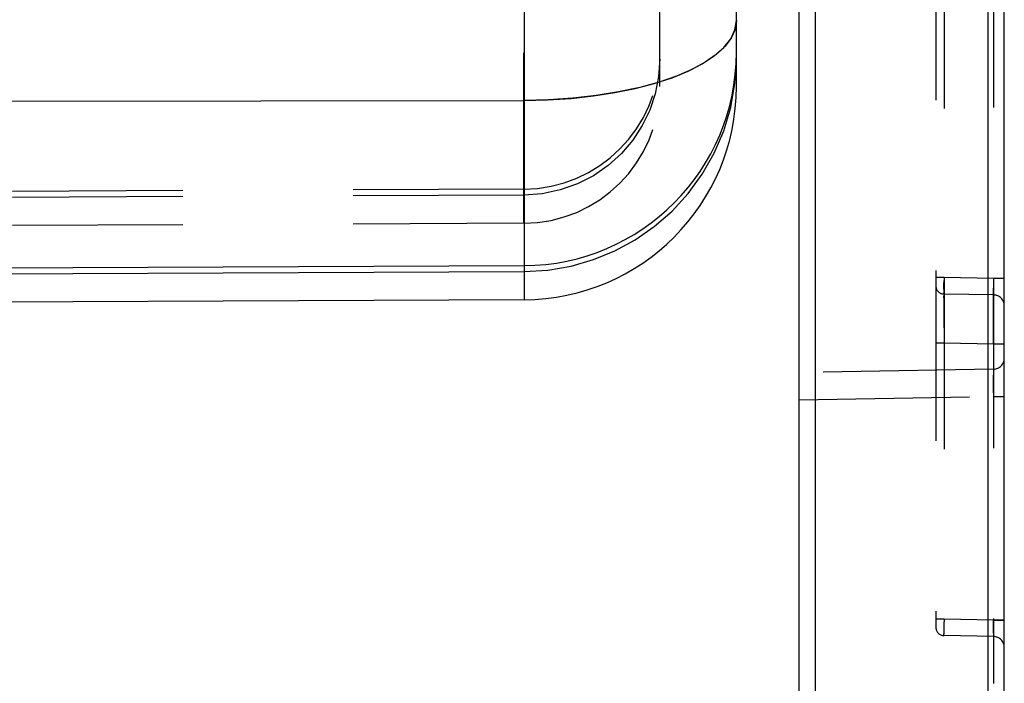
# Model space of a CAD drawing. Header units: inches. Extents: x 0 to 56.7, y 0 to 36.7.
# Tile 24 of 50: x 52.9 to 54.7, y 1.7 to 3. Entities that reach past the tile are written whole.
import ezdxf

# ---------------------------------------------------------------- set-up
doc = ezdxf.new("R2010")
doc.units = ezdxf.units.IN
doc.header["$LTSCALE"] = 3.116667
doc.header["$MEASUREMENT"] = 0
doc.linetypes.add('HIDDEN', pattern=[0.2, 0.1, -0.1])
doc.layers.add('_135375', color=7, linetype='CONTINUOUS')
doc.layers.add('_145643', color=7, linetype='CONTINUOUS')

msp = doc.modelspace()

# ---------------------------------------------------------------- linework, layer by layer
at = {"layer": '_135375', "color": 9, "linetype": 'Continuous'}
for p, q in [((54.683, 4.4446), (54.683, 1.1946)), ((54.368, 1.1946), (54.368, 2.9939))]:
    msp.add_line(p, q, dxfattribs=at)
at = {"layer": '_135375', "color": 7, "linetype": 'Continuous'}
for p, q in [((54.713, 1.2246), (54.713, 4.4146)), ((54.338, 1.2246), (54.338, 2.9939))]:
    msp.add_line(p, q, dxfattribs=at)
at = {"layer": '_135375', "color": 8, "linetype": 'HIDDEN'}
for p, q in [((54.588, 3.1227), (54.588, 1.8465)), ((54.6028, 3.1077), (54.6028, 1.8615)), ((54.6934, 3.1093), (54.6934, 1.7442)), ((54.6028, 2.4865), (54.588, 2.4865)), ((54.6028, 2.4865), (54.6027, 2.4772)), ((54.6934, 2.4849), (54.6028, 2.4865)), ((54.6027, 2.4653), (54.6027, 2.4772)), ((54.713, 2.4849), (54.6934, 2.4849)), ((54.6934, 2.4849), (54.6935, 2.4757)), ((54.6935, 2.4757), (54.6935, 2.4673)), ((54.6027, 2.4653), (54.6027, 2.4598)), ((54.6027, 2.4598), (54.6027, 2.458)), ((54.6027, 2.4497), (54.6027, 2.4534)), ((54.6934, 2.4549), (54.6028, 2.4565)), ((54.6934, 2.4553), (54.6934, 2.4549)), ((54.6934, 2.4549), (54.6934, 2.4542)), ((54.6935, 2.4429), (54.6935, 2.4519)), ((54.6935, 2.4286), (54.6935, 2.4429)), ((54.6027, 2.4213), (54.6028, 2.3665)), ((54.6935, 2.3994), (54.6935, 2.4286)), ((54.6934, 2.3649), (54.6935, 2.3994)), ((54.6028, 2.3665), (54.588, 2.3665)), ((54.6934, 2.3649), (54.6028, 2.3665)), ((54.713, 2.3649), (54.6934, 2.3649)), ((54.6934, 2.3192), (54.338, 2.313)), ((54.6934, 2.3188), (54.6934, 2.3192)), ((54.6935, 2.3154), (54.6935, 2.3089)), ((54.6935, 2.2943), (54.6935, 2.3089)), ((54.6934, 2.2758), (54.6935, 2.2943)), ((54.338, 2.2631), (54.6934, 2.2693)), ((54.6934, 2.2758), (54.6934, 2.2693)), ((54.6934, 2.2693), (54.713, 2.2693)), ((54.6028, 1.8615), (54.588, 1.8615)), ((54.6028, 1.8615), (54.6027, 1.8522)), ((54.6934, 1.8599), (54.6028, 1.8615)), ((54.6934, 1.8599), (54.713, 1.8599)), ((54.713, 1.8599), (54.6934, 1.8599)), ((54.6935, 1.8463), (54.6934, 1.8599)), ((54.6027, 1.8522), (54.6027, 1.8403)), ((54.6027, 1.8403), (54.6027, 1.8348)), ((54.6027, 1.833), (54.6027, 1.8348)), ((54.6027, 1.833), (54.6027, 1.8319)), ((54.6028, 1.8315), (54.6027, 1.8319)), ((54.6027, 1.8319), (54.6028, 1.8315)), ((54.6028, 1.8315), (54.6027, 1.8319)), ((54.6934, 1.8299), (54.6028, 1.8315))]:
    msp.add_line(p, q, dxfattribs=at)
for points in [[(54.6934, 2.4549), (54.6934, 2.4553), (54.6935, 2.4564), (54.6935, 2.4582), (54.6935, 2.4607), (54.6935, 2.4673)], [(54.6028, 2.4565), (54.6027, 2.4569), (54.6027, 2.458)], [(54.6028, 2.4565), (54.6028, 2.4557), (54.6027, 2.4534), (54.6027, 2.4497), (54.6027, 2.4213)], [(54.6935, 2.4519), (54.6934, 2.4542), (54.6934, 2.4549)], [(54.6934, 2.3192), (54.6934, 2.3188), (54.6935, 2.3175), (54.6935, 2.3154)], [(54.6935, 1.8357), (54.6935, 1.8387), (54.6935, 1.8463)], [(54.6935, 1.8357), (54.6935, 1.8332), (54.6935, 1.8314), (54.6934, 1.8303), (54.6934, 1.8299)]]:
    msp.add_lwpolyline(points, dxfattribs=at)
for centre, radius, start, end in [((54.603, 2.4715), 0.015, 179.9923, 269.0002), ((54.693, 2.4349), 0.02, 0.0032, 88.9993), ((54.693, 2.3392), 0.02, 271, 360), ((54.603, 1.8465), 0.015, 179.9934, 268.9992), ((54.693, 1.8099), 0.02, 0, 89)]:
    msp.add_arc(centre, radius, start, end, dxfattribs=at)
at = {"layer": '_145643', "color": 9, "linetype": 'Continuous'}
for p, q in [((53.8347, 10.8182), (53.8347, 2.446)), ((54.2204, 2.8421), (54.223, 2.887)), ((54.2127, 2.798), (54.2204, 2.8421)), ((50.583, 2.8055), (53.8347, 2.8108)), ((50.6124, 2.4838), (53.8347, 2.4978))]:
    msp.add_line(p, q, dxfattribs=at)
at = {"layer": '_145643', "color": 8, "linetype": 'HIDDEN'}
for p, q in [((54.083, 2.836), (54.083, 10.4282)), ((53.8341, 2.586), (53.8341, 3.255)), ((53.8341, 2.6485), (50.1179, 2.6322)), ((53.8341, 2.6375), (50.1179, 2.6214)), ((53.8341, 2.586), (50.1179, 2.5697))]:
    msp.add_line(p, q, dxfattribs=at)
at = {"layer": '_145643', "color": 7, "linetype": 'Continuous'}
for p, q in [((54.223, 2.836), (54.223, 10.4282)), ((50.5831, 2.4943), (53.8347, 2.5085)), ((53.8347, 2.446), (50.583, 2.4318))]:
    msp.add_line(p, q, dxfattribs=at)
at = {"layer": '_145643', "color": 9, "linetype": 'Continuous'}
for points in [[(53.8347, 2.8108), (53.8784, 2.8118), (53.9209, 2.8146), (53.9617, 2.819), (54.0007, 2.825), (54.038, 2.8326), (54.0729, 2.8417), (54.1053, 2.8523), (54.1346, 2.8643), (54.1605, 2.8776), (54.1825, 2.8921), (54.2, 2.9075), (54.2127, 2.9236), (54.2204, 2.9401), (54.223, 2.957)], [(53.8347, 2.4978), (53.8784, 2.5005), (53.9209, 2.5078), (53.9617, 2.5196), (54.0007, 2.5356), (54.038, 2.5559), (54.0729, 2.5802), (54.1053, 2.6083), (54.1346, 2.6402), (54.1605, 2.6757), (54.1825, 2.7143), (54.2, 2.7552), (54.2127, 2.798)]]:
    msp.add_lwpolyline(points, dxfattribs=at)
at = {"layer": '_145643', "color": 8, "linetype": 'HIDDEN'}
for points in [[(54.223, 2.957), (54.2206, 2.9406), (54.2134, 2.9247), (54.2018, 2.9094), (54.1859, 2.8947), (54.1658, 2.8807), (54.1416, 2.8676), (54.1135, 2.8554), (54.0817, 2.8444), (54.0462, 2.8346), (54.0077, 2.8263), (53.9668, 2.8197), (53.9239, 2.8148), (53.8797, 2.8119), (53.8347, 2.8108)], [(54.083, 2.887), (54.0809, 2.8543), (54.0746, 2.8228), (54.0646, 2.793), (54.051, 2.7648), (54.0337, 2.7381), (54.0129, 2.7137), (53.9887, 2.6918), (53.9617, 2.6731), (53.9323, 2.658), (53.9009, 2.6469), (53.868, 2.64), (53.8341, 2.6375)]]:
    msp.add_lwpolyline(points, dxfattribs=at)
for centre, end in [((53.833, 2.8985), 0), ((53.833, 2.836), 360)]:
    msp.add_arc(centre, 0.25, 270.25, end, dxfattribs=at)
at = {"layer": '_145643', "color": 7, "linetype": 'Continuous'}
for centre, end in [((53.833, 2.8985), 0), ((53.833, 2.836), 360)]:
    msp.add_arc(centre, 0.39, 270.25, end, dxfattribs=at)

doc.saveas('drawing.dxf')
